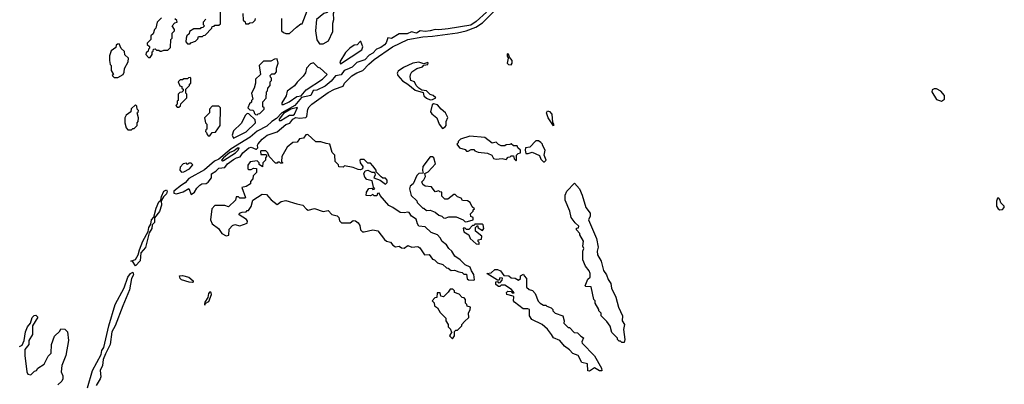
# Model space of a CAD drawing. Extents: x 2737310 to 2869991, y 870230 to 1012730.
# Tile 211 of 256: x 2766865 to 2774780, y 938914 to 941844. Entities that reach past the tile are written whole.
import ezdxf

# ---------------------------------------------------------------- set-up
doc = ezdxf.new("R2010")
doc.units = 0

msp = doc.modelspace()

# ---------------------------------------------------------------- linework, layer by layer
at = {"layer": '0CON02XD'}
for points in [[(2768235, 941650), (2768241.7, 941658.3), (2768278.3, 941671.7), (2768298.3, 941691.7), (2768301.7, 941708.3), (2768335, 941710), (2768341.7, 941718.3), (2768355, 941720), (2768410, 941775), (2768411.7, 941788.3), (2768428.3, 941791.7), (2768435, 941800), (2768465, 941800), (2768478.3, 941811.7), (2768480, 941925)], [(2769035, 941732.5), (2769090, 941785), (2769125, 941810), (2769135, 941810), (2769177.5, 941915)], [(2769305, 941650), (2769346.4, 941673.6), (2769381.7, 941748.3), (2769382.5, 941815), (2769390, 941845), (2769387.5, 941895), (2769402.5, 941935), (2769400, 941965), (2769385, 941980), (2769370, 941965), (2769350, 941915), (2769337, 941903), (2769310, 941895), (2769250, 941845), (2769242.5, 941755), (2769253.6, 941683.6), (2769275, 941650), (2769305, 941650)], [(2768005, 941860), (2767970, 941825), (2767960, 941775), (2767950, 941765), (2767938.3, 941731.7), (2767920, 941715), (2767920, 941685), (2767890, 941655), (2767890, 941645), (2767908.3, 941628.3), (2767910, 941615), (2767901.7, 941608.3), (2767898.3, 941591.7), (2767881.7, 941578.3), (2767880, 941565), (2767901.7, 941541.7), (2767915, 941540)], [(2767915, 941540), (2767930, 941565), (2767930, 941585), (2767938.3, 941591.7), (2767941.7, 941608.3), (2767955, 941610), (2767965, 941600), (2767985, 941600), (2767995, 941590), (2768005, 941590), (2768025, 941600), (2768055, 941600), (2768078.3, 941621.7), (2768080, 941685), (2768090, 941695), (2768090, 941735), (2768110, 941755), (2768110, 941765), (2768090, 941795), (2768111.7, 941818.3), (2768130, 941825), (2768128.3, 941838.3), (2768111.7, 941851.7)], [(2770616.5, 941903.5), (2770535, 941828.9), (2770491.1, 941798.9), (2770310.5, 941769.5), (2770235, 941761.8), (2770205, 941766.1), (2770166.2, 941753.8), (2770125, 941750), (2770085, 941755.6), (2770055, 941736.5), (2770015, 941746.7), (2769979.1, 941730.9), (2769915, 941730.9), (2769855, 941692.2), (2769825, 941699.2), (2769812.4, 941657.6), (2769799, 941641), (2769769.4, 941620.6), (2769732.8, 941607.2), (2769704.1, 941575.9), (2769675, 941560), (2769638.7, 941521.3), (2769575, 941500.8), (2769538.4, 941461.6), (2769495, 941444.6), (2769473.5, 941436.5), (2769449.6, 941400.4), (2769405, 941393.1), (2769368.7, 941351.3), (2769320.1, 941309.9), (2769255, 941279.2), (2769225, 941274.3), (2769205.9, 941234.1), (2769131.2, 941218.8), (2769076.9, 941155), (2768973.2, 941096.8), (2768929.9, 941050.1), (2768891.5, 941025), (2768852.4, 940987.6), (2768775, 940947.9), (2768719.3, 940900.8), (2768564.7, 940805.3), (2768465.3, 940724.7), (2768432.4, 940707.6), (2768352, 940638), (2768225, 940568.5), (2768196.6, 940533.4), (2768165, 940515.4), (2768103.8, 940465), (2768105, 940450), (2768125, 940446), (2768179.3, 940460.7), (2768225, 940486.7), (2768245, 940440)], [(2768361.7, 941848.3), (2768340, 941825), (2768340, 941805), (2768350, 941795), (2768338.3, 941781.7), (2768321.7, 941778.3), (2768315, 941770), (2768265, 941770), (2768231.7, 941748.3), (2768228.3, 941731.7), (2768210, 941715), (2768203, 941697), (2768200, 941665), (2768215, 941650), (2768235, 941650)], [(2768245, 940440), (2768271.7, 940458.3), (2768289.3, 940490.7), (2768312.5, 940515), (2768330, 940525), (2768365, 940528.8), (2768381.2, 940538.8), (2768405.9, 940574.1), (2768406.2, 940605), (2768443.1, 940626.9), (2768465, 940652), (2768515, 940656.7), (2768536.7, 940685), (2768585, 940720), (2768607.5, 940735), (2768638, 940742), (2768658.8, 940775), (2768707.5, 940815), (2768725, 940820), (2768763, 940803), (2768770, 940805), (2768780, 940815), (2768777.5, 940835), (2768783.6, 940846.4), (2768813.8, 940885), (2768854.5, 940915.5), (2768936.2, 940943.8), (2769005, 941002.5), (2769036, 941014), (2769060, 941045), (2769085, 941057.5), (2769115, 941053.3), (2769165, 941057.5), (2769172.5, 941065), (2769182.5, 941125), (2769192.5, 941145), (2769213.3, 941165), (2769345, 941258), (2769395, 941286.2), (2769465, 941310), (2769477.5, 941335), (2769535, 941393.8), (2769575, 941418), (2769623.6, 941436.4), (2769673.2, 941486.8), (2769714.4, 941525.6), (2769862.9, 941627.1), (2769985, 941684.3), (2770105, 941705.7), (2770185, 941710.6), (2770385, 941738.6), (2770455, 941755.7), (2770531.2, 941785), (2770585, 941820), (2770675, 941908)], [(2768660, 941895), (2768661.7, 941841.7), (2768678.3, 941828.3), (2768681.7, 941811.7), (2768705, 941810)], [(2768705, 941810), (2768715, 941820), (2768738.3, 941821.7), (2768758.3, 941841.7), (2768760, 941855)], [(2768970, 941855), (2768970, 941755), (2768985, 941740), (2769005, 941732.5), (2769035, 941732.5)], [(2767655, 941380), (2767697.5, 941405), (2767706.4, 941423.6), (2767708.3, 941451.7), (2767737.5, 941505), (2767740, 941535), (2767711.7, 941561.7), (2767708.3, 941588.3), (2767681.7, 941611.7), (2767665, 941650), (2767651.7, 941648.3), (2767641.7, 941638.3), (2767638.3, 941621.7), (2767600, 941595), (2767587.5, 941555), (2767587.5, 941515), (2767593, 941483), (2767600, 941475), (2767600, 941435), (2767620, 941405), (2767610, 941395), (2767625, 941380), (2767655, 941380)], [(2769445, 941490), (2769615, 941602.5), (2769622.5, 941625), (2769608.3, 941668.3), (2769601.7, 941668.3), (2769577, 941643), (2769555, 941640), (2769520, 941615), (2769485, 941580), (2769440, 941505), (2769445, 941490)], [(2768775, 941080), (2768781.7, 941088.3), (2768795, 941090), (2768830, 941125), (2768830, 941135), (2768820, 941145), (2768820, 941185), (2768847, 941213), (2768850, 941265), (2768857, 941273), (2768860, 941295), (2768880, 941315), (2768880, 941345), (2768890, 941355), (2768890, 941375), (2768881.7, 941381.7), (2768880, 941395), (2768891.7, 941408.3), (2768915, 941410), (2768930, 941425), (2768930, 941455), (2768942.5, 941495), (2768935, 941530), (2768913, 941527), (2768885, 941510), (2768825, 941510), (2768790, 941475), (2768800, 941405), (2768760, 941365), (2768760, 941335), (2768750, 941295), (2768730, 941255), (2768740, 941205), (2768730, 941195), (2768728.3, 941181.7), (2768713, 941167), (2768700, 941135), (2768715, 941120), (2768738.3, 941118.3), (2768748.3, 941108.3), (2768751.7, 941091.7), (2768761.7, 941081.7), (2768775, 941080)], [(2770815, 941481.2), (2770823.8, 941495), (2770823.8, 941515), (2770802.5, 941542.5), (2770795, 941567.5), (2770785, 941570), (2770783.3, 941555), (2770792.5, 941535), (2770783.8, 941495), (2770794.1, 941484.1), (2770815, 941481.2)], [(2768985, 941162.5), (2769032.5, 941185), (2769094.1, 941225.9), (2769126.7, 941233.3), (2769168.1, 941281.9), (2769300, 941365), (2769337.5, 941405), (2769280, 941455), (2769265, 941460), (2769228.3, 941498.3), (2769201.7, 941488.3), (2769170, 941455), (2769161.7, 941418.3), (2769145, 941390), (2769097, 941343), (2769075, 941312.5), (2769015, 941270), (2769007, 941233), (2768972.5, 941175), (2768972.5, 941162.5), (2768985, 941162.5)], [(2770165, 941200), (2770185, 941202.5), (2770210, 941215), (2770190, 941235), (2770163.6, 941243.6), (2770135, 941272.5), (2770098.3, 941278.3), (2770073.3, 941293.3), (2770052.5, 941315), (2770040, 941345), (2770010, 941355), (2770004.1, 941384.1), (2770006.7, 941405), (2770017.5, 941425), (2770058.3, 941451.7), (2770103.6, 941466.4), (2770115, 941480), (2770147, 941483), (2770150, 941495), (2770145, 941500), (2770115, 941490), (2770075, 941502), (2770025, 941494), (2769950.3, 941459.7), (2769908.3, 941431.7), (2769900.8, 941415), (2769904, 941395), (2769942.1, 941352.1), (2769986.7, 941326.7), (2770045, 941277.5), (2770108.3, 941258.3), (2770115, 941232.5), (2770135, 941213.3), (2770165, 941200)], [(2768145, 941140), (2768158.3, 941151.7), (2768161.7, 941168.3), (2768210, 941215), (2768210, 941245), (2768200, 941255), (2768200, 941285), (2768230, 941315), (2768230, 941325), (2768240, 941335), (2768240, 941375), (2768235, 941380), (2768221.7, 941378.3), (2768215, 941370), (2768185, 941370), (2768175, 941360), (2768155, 941360), (2768140, 941345), (2768151.7, 941311.7), (2768168.3, 941308.3), (2768170, 941295), (2768180, 941285), (2768178.3, 941271.7), (2768168.3, 941261.7), (2768151.7, 941258.3), (2768140, 941245), (2768140, 941195), (2768131.7, 941188.3), (2768130, 941165), (2768120, 941155), (2768131.7, 941141.7), (2768145, 941140)], [(2774275, 941190), (2774300, 941205), (2774300, 941235), (2774269.3, 941269.3), (2774235, 941287.5), (2774215, 941287.5), (2774200, 941280), (2774197.5, 941265), (2774235, 941202.5), (2774275, 941190)], [(2767765, 940960), (2767775, 940970), (2767785, 940970), (2767810, 940995), (2767810, 941015), (2767817.5, 941025), (2767820, 941055), (2767810, 941095), (2767818.3, 941101.7), (2767820, 941115), (2767810, 941125), (2767808.3, 941148.3), (2767795, 941160), (2767761.7, 941128.3), (2767760, 941105), (2767721.7, 941078.3), (2767710, 941055), (2767710, 941015), (2767720, 940975), (2767735, 940960), (2767765, 940960)], [(2768395, 940910), (2768411.7, 940938.3), (2768438.3, 940941.7), (2768477, 940993), (2768480, 941135), (2768465, 941150), (2768411.7, 941148.3), (2768390, 941125), (2768390, 941095), (2768350, 941055), (2768360, 941015), (2768370, 941005), (2768370, 940965), (2768361.7, 940958.3), (2768360, 940945), (2768368.3, 940938.3), (2768371.7, 940921.7), (2768381.7, 940911.7), (2768395, 940910)], [(2768965, 941034), (2769035, 941076.7), (2769065, 941076.7), (2769075, 941083.8), (2769098.3, 941138.3), (2769045, 941124), (2768985, 941089.1), (2768950, 941045), (2768950, 941035), (2768965, 941034)], [(2770265, 940970), (2770286.4, 940983.6), (2770292.5, 940995), (2770293.6, 941026.4), (2770307, 941057), (2770287.5, 941095), (2770252.5, 941125), (2770225, 941160), (2770193, 941167), (2770181.2, 941158.8), (2770167.5, 941105), (2770177, 941087), (2770217.5, 941055), (2770236.7, 941005), (2770265, 940970)], [(2768585, 940892.5), (2768685, 940944), (2768760, 941015), (2768758.3, 941038.3), (2768708.3, 941088.3), (2768695, 941090), (2768681.7, 941078.3), (2768645, 941010), (2768585, 940950), (2768572.5, 940915), (2768585, 940892.5)], [(2771155, 940990), (2771114, 941055), (2771101.2, 941095), (2771107.5, 941112.5), (2771125, 941106.7), (2771142, 941085), (2771147.5, 941017.5), (2771157.5, 941005), (2771155, 940990)], [(2770515, 939750), (2770520, 939755), (2770517, 939797), (2770497.5, 939825), (2770486.7, 939855), (2770445, 939873.3), (2770405.6, 939915.6), (2770363, 939943), (2770340, 939985), (2770314.3, 940004.3), (2770295.4, 940035.4), (2770260.7, 940060.7), (2770245, 940092), (2770225, 940114.2), (2770173.2, 940133.2), (2770125, 940178.8), (2770075, 940186.2), (2770062.7, 940202.7), (2770052.3, 940242.3), (2770014.4, 940264.4), (2769995, 940293.8), (2769985, 940298), (2769955, 940291.2), (2769923.8, 940293.8), (2769865, 940336.2), (2769831.7, 940351.7), (2769761.7, 940431.7), (2769755, 940450), (2769741.7, 940448.3), (2769735, 940430), (2769715, 940430), (2769705, 940440), (2769685, 940430), (2769651.7, 940431.7), (2769653, 940457), (2769671.7, 940488.3), (2769695, 940490), (2769705, 940480), (2769720, 940485), (2769708.3, 940498.3), (2769698.3, 940548.3), (2769655, 940560), (2769638.8, 940578.8), (2769631.2, 940605), (2769641.2, 940628.8), (2769665, 940633.8), (2769695, 940620), (2769718.3, 940618.3), (2769721.7, 940598.3), (2769712.5, 940572.5), (2769763.8, 940553.8), (2769805, 940522.5), (2769820, 940535), (2769820, 940555), (2769805, 940570), (2769785, 940570), (2769771.7, 940581.7), (2769731.7, 940621.7), (2769730, 940635), (2769705, 940670), (2769685, 940690), (2769665, 940690), (2769635, 940720), (2769605, 940720), (2769600, 940715), (2769603.3, 940695), (2769623.8, 940665), (2769620, 940645), (2769605, 940638), (2769585, 940641.2), (2769545, 940656.7), (2769475, 940670), (2769465, 940660), (2769431.7, 940661.7), (2769428.3, 940678.3), (2769400, 940705), (2769397.5, 940755), (2769376.1, 940776.1), (2769357.5, 940845), (2769328, 940848), (2769285, 940862.5), (2769245, 940862.5), (2769181.7, 940921.7), (2769165, 940920), (2769147, 940893), (2769115, 940887.5), (2769095, 940860), (2769061.7, 940858.3), (2769015, 940820), (2768972.5, 940745), (2768970, 940705), (2768980, 940695), (2768975, 940690), (2768961.7, 940691.7), (2768955, 940700), (2768941.7, 940698.3), (2768935, 940690), (2768921.7, 940691.7), (2768870, 940745), (2768860, 940775), (2768845, 940790), (2768805, 940790), (2768800, 940785), (2768805, 940760), (2768845, 940760), (2768850, 940755), (2768850, 940745), (2768840, 940735), (2768840, 940715), (2768820, 940695), (2768818.3, 940661.7), (2768791.7, 940681.7), (2768790, 940695), (2768775, 940710), (2768718.3, 940701.7), (2768700, 940675), (2768700, 940645), (2768705, 940640), (2768725, 940640), (2768745, 940650), (2768768.3, 940648.3), (2768770, 940615), (2768741.7, 940588.3), (2768740, 940565), (2768720, 940545), (2768720, 940525), (2768685, 940502.5), (2768650, 940495), (2768680, 940415), (2768675, 940410), (2768635, 940410), (2768625, 940420), (2768605, 940420), (2768600, 940395), (2768545, 940340), (2768515, 940350), (2768435, 940350), (2768410, 940325), (2768400, 940235), (2768412.5, 940205), (2768462.5, 940165), (2768490, 940125), (2768525, 940107.5), (2768547, 940113), (2768548.3, 940161.7), (2768575, 940190), (2768595, 940197.5), (2768635, 940187.5), (2768695, 940210), (2768697.5, 940225), (2768688.3, 940238.3), (2768630, 940275), (2768631.7, 940288.3), (2768655, 940297.5), (2768685, 940300), (2768695, 940310), (2768705, 940310), (2768727, 940343), (2768740, 940395), (2768815, 940442.5), (2768848.3, 940438.3), (2768887, 940397), (2768935, 940360), (2768966.4, 940383.6), (2769005, 940392.5), (2769093.6, 940363.6), (2769142.5, 940355), (2769170.5, 940320.5), (2769185, 940313.3), (2769235, 940327.5), (2769305, 940303.3), (2769345, 940310), (2769375, 940280), (2769418.3, 940268.3), (2769430, 940255), (2769435, 940227.5), (2769452.5, 940212.5), (2769523, 940213), (2769545, 940230), (2769565, 940227.5), (2769585, 940212.5), (2769600.5, 940190.5), (2769606.2, 940155), (2769620.5, 940140.5), (2769635, 940138.8), (2769705, 940156.7), (2769745, 940147.5), (2769797.3, 940077.3), (2769814.3, 940064.3), (2769845, 940056.7), (2769865, 940031.2), (2769885, 940018.8), (2769915, 940023.3), (2769935, 940011.2), (2769955, 940008.8), (2769985, 940030), (2770016.4, 940016.4), (2770065, 940022.5), (2770081.7, 940011.7), (2770120, 939955), (2770157, 939957), (2770185, 939920), (2770200, 939915), (2770225, 939890), (2770267, 939877), (2770295, 939850), (2770308.3, 939848.3), (2770335, 939830), (2770361.7, 939831.7), (2770395, 939817.5), (2770421.7, 939811.7), (2770435, 939800), (2770458.3, 939798.3), (2770463, 939763), (2770473, 939753), (2770515, 939750)], [(2770855, 940710), (2770860, 940715), (2770860, 940755), (2770871.7, 940768.3), (2770890, 940775), (2770890, 940795), (2770870, 940815), (2770865, 940830), (2770835, 940830), (2770817, 940847), (2770805, 940840), (2770775, 940837.5), (2770765, 940830), (2770735, 940830), (2770715, 940840), (2770695, 940860), (2770663, 940853), (2770605, 940897.5), (2770485, 940907.5), (2770410, 940885), (2770390, 940865), (2770390, 940855), (2770380, 940845), (2770400, 940815), (2770445, 940800), (2770458.3, 940788.3), (2770471.7, 940788.3), (2770495, 940800), (2770515, 940800), (2770525, 940790), (2770550.7, 940780.7), (2770625, 940772.5), (2770660, 940755), (2770675, 940730), (2770695, 940722.5), (2770745, 940727.5), (2770775, 940720), (2770791.7, 940738.3), (2770808.3, 940741.7), (2770815, 940750), (2770835, 940750), (2770840, 940725), (2770855, 940710)], [(2768495, 940710), (2768505, 940713.3), (2768600, 940775), (2768622.5, 940795), (2768630, 940815), (2768615, 940812.5), (2768588.8, 940791.2), (2768555, 940775.8), (2768503.8, 940735), (2768487.5, 940715), (2768495, 940710)], [(2771085, 940702.5), (2771097.5, 940715), (2771082.5, 940755), (2771090, 940795), (2771067.5, 940835), (2771067.5, 940845), (2771055, 940857.5), (2771035, 940870), (2771015, 940870), (2770965, 940820), (2770930, 940815), (2770927.5, 940795), (2770935, 940770), (2770951.7, 940768.3), (2770985, 940780), (2771015, 940767.5), (2771043, 940753), (2771055, 940722.5), (2771075, 940702.5), (2771085, 940702.5)], [(2770445, 940220), (2770465, 940222.5), (2770510, 940235), (2770510, 940255), (2770493, 940263), (2770490, 940285), (2770510, 940305), (2770510, 940315), (2770520, 940325), (2770501.7, 940341.7), (2770486.4, 940376.4), (2770465, 940387.5), (2770425, 940390), (2770415, 940410), (2770385, 940420), (2770365, 940440), (2770355, 940440), (2770307, 940403), (2770283, 940403), (2770260, 940425), (2770258.3, 940458.3), (2770241.7, 940461.7), (2770235, 940470), (2770205, 940460), (2770175, 940500), (2770125, 940507.5), (2770105, 940520), (2770098.3, 940541.7), (2770113.6, 940556.4), (2770127.5, 940585), (2770121.7, 940608.3), (2770149.3, 940620.7), (2770207.5, 940685), (2770193.6, 940733.6), (2770185, 940742.5), (2770165, 940742.5), (2770106.7, 940665), (2770103.3, 940633.3), (2770108.3, 940611.7), (2770075, 940607.5), (2770057, 940593), (2770027.5, 940525), (2770003.8, 940506.2), (2770000, 940485), (2770011.7, 940431.7), (2770058.3, 940388.3), (2770060, 940375), (2770105, 940330), (2770115, 940330), (2770135, 940310), (2770165, 940312.5), (2770205, 940297.5), (2770235, 940272.5), (2770260, 940265), (2770273, 940253), (2770285, 940250), (2770315, 940260), (2770375, 940260), (2770430, 940235), (2770445, 940220)], [(2768165, 940620), (2768185, 940622.5), (2768230, 940645), (2768258.3, 940678.3), (2768245, 940690), (2768225, 940690), (2768215, 940680), (2768205, 940690), (2768180, 940685), (2768155, 940660), (2768152.5, 940635), (2768165, 940620)], [(2771725, 939250), (2771705, 939250), (2771695, 939260), (2771685, 939260), (2771670, 939275), (2771670, 939285), (2771625, 939330), (2771610.7, 939380.7), (2771585, 939420), (2771540, 939465), (2771540, 939485), (2771520, 939505), (2771520, 939515), (2771490, 939565), (2771490, 939585), (2771480, 939595), (2771458.3, 939698.3), (2771415, 939700), (2771410, 939705), (2771431.7, 939758.3), (2771450, 939775), (2771450, 939805), (2771442.5, 939825), (2771413, 939863), (2771392.5, 939915), (2771392.5, 939985), (2771400, 940005), (2771392.5, 940025), (2771397.5, 940065), (2771367.5, 940115), (2771367, 940127), (2771340, 940155), (2771341.7, 940168.3), (2771358.3, 940171.7), (2771360, 940185), (2771330.7, 940210.7), (2771297.5, 940255), (2771287.5, 940305), (2771248.8, 940395), (2771250, 940435), (2771262.5, 940465), (2771325, 940530), (2771364.2, 940484.2), (2771386, 940435), (2771416.2, 940335), (2771450.5, 940290.5), (2771452, 940265), (2771438, 940235), (2771502.5, 940085), (2771515.7, 940015), (2771508.5, 939985), (2771511.1, 939955), (2771540.5, 939905), (2771558.6, 939828.6), (2771581.1, 939795), (2771595.4, 939755.4), (2771617.5, 939725), (2771622.3, 939687.7), (2771657.5, 939615), (2771678.6, 939535), (2771710, 939465), (2771708.8, 939425), (2771726.2, 939395), (2771718.8, 939355), (2771730, 939275), (2771725, 939250)], [(2767795, 939867.5), (2767773.3, 939903.3), (2767760, 939905), (2767795, 939916.2), (2767818.8, 939955), (2767827.5, 939995), (2767855.7, 940065), (2767898.3, 940141.7), (2767904.5, 940175.5), (2767920, 940200), (2767924, 940235), (2767943.3, 940256.7), (2767961.3, 940328.7), (2767985, 940380), (2768000, 940395), (2768005, 940422.5), (2768023.6, 940465), (2768045, 940477.5), (2768051.1, 940465), (2768045.4, 940445), (2768020.3, 940419.7), (2768001.7, 940388.3), (2768005.7, 940355), (2767987.9, 940302.1), (2767948.3, 940251.7), (2767948, 940215), (2767930, 940195), (2767927.1, 940165), (2767907.5, 940132.5), (2767875.4, 940014.6), (2767839.2, 939970.8), (2767835, 939906.2), (2767795, 939867.5)], [(2774745, 940317.5), (2774765, 940320), (2774780, 940335), (2774780, 940345), (2774753, 940373), (2774745, 940400), (2774735, 940410), (2774725, 940410), (2774717.5, 940385), (2774717.5, 940345), (2774730, 940325), (2774745, 940317.5)], [(2770560, 940040), (2770560, 940055), (2770551.7, 940061.7), (2770550, 940075), (2770578.3, 940081.7), (2770580, 940105), (2770530, 940145), (2770530, 940175), (2770545, 940190), (2770551.7, 940171.7), (2770585, 940150), (2770597.5, 940165), (2770590, 940195), (2770585, 940200), (2770525, 940200), (2770518.3, 940191.7), (2770505, 940190), (2770475, 940157.5), (2770458.3, 940158.3), (2770445, 940170), (2770430, 940170), (2770435, 940140), (2770476.7, 940116.7), (2770487.5, 940085), (2770535, 940042.5), (2770555, 940040), (2770560, 940040)], [(2767411.4, 938885), (2767452, 939025), (2767519.2, 939155), (2767526.2, 939185), (2767540.8, 939209.2), (2767582, 939385), (2767632.5, 939555), (2767705, 939690), (2767735.8, 939775), (2767755, 939805.8), (2767775, 939816.2), (2767779.2, 939795), (2767764.4, 939765.6), (2767747.8, 939672.2), (2767694.2, 939544.2), (2767633.3, 939385), (2767605.6, 939335), (2767592.9, 939235), (2767555, 939160), (2767537.3, 939112.7), (2767530, 939065), (2767512, 939025), (2767516.7, 938975), (2767511.7, 938958.3), (2767481.2, 938905)], [(2768255, 939732.9), (2768227.5, 939735), (2768165, 939754.6), (2768154.4, 939765), (2768151.2, 939785), (2768175, 939789.2), (2768225, 939774), (2768258.8, 939745), (2768260, 939735), (2768255, 939732.9)], [(2771445, 939020), (2771433.6, 939023.6), (2771429.3, 939079.3), (2771385, 939090), (2771353.3, 939145), (2771310.7, 939160.7), (2771285, 939190), (2771245, 939221.2), (2771207.3, 939267.3), (2771155, 939287.5), (2771141.2, 939315), (2771107.3, 939357.3), (2771065.6, 939395.6), (2770983.3, 939435), (2770964, 939465), (2770962.5, 939515), (2770950.7, 939520.7), (2770911.7, 939521.7), (2770843.5, 939573.5), (2770836, 939585), (2770837.5, 939617.5), (2770833, 939623), (2770780, 939635), (2770777.5, 939652.5), (2770788.3, 939661.7), (2770815, 939660), (2770825, 939650), (2770840, 939650), (2770820, 939675), (2770765, 939710), (2770735, 939710), (2770725, 939700), (2770715, 939700), (2770693.3, 939715), (2770691.7, 939738.3), (2770705, 939740), (2770715, 939730), (2770728.3, 939731.7), (2770745, 939750), (2770747.5, 939767.5), (2770725, 939770), (2770718.3, 939751.7), (2770705, 939750), (2770620, 939805), (2770655, 939810), (2770685, 939837.5), (2770705, 939836.7), (2770730, 939825), (2770758.3, 939788.3), (2770797, 939787), (2770815, 939770), (2770847, 939767), (2770875, 939750), (2770890, 939765), (2770890, 939785), (2770915, 939800), (2770920, 939785), (2770940, 939765), (2770940, 939695), (2770960, 939675), (2770987, 939667), (2771010, 939645), (2771033, 939583), (2771050, 939565), (2771075, 939550), (2771095, 939550), (2771101.7, 939541.7), (2771138.3, 939528.3), (2771150, 939515), (2771150, 939505), (2771170, 939485), (2771230, 939465), (2771242.5, 939425), (2771240, 939405), (2771275, 939370), (2771285, 939370), (2771321.7, 939331.7), (2771348.3, 939328.3), (2771375, 939300), (2771398.3, 939288.3), (2771383.3, 939255), (2771387.5, 939245), (2771485, 939143.3), (2771543.3, 939045), (2771545, 939022.5), (2771525, 939023.8), (2771485, 939046.7), (2771445, 939020)], [(2768355, 939550), (2768357, 939563), (2768385, 939580), (2768408, 939635), (2768405, 939650), (2768395, 939656.7), (2768383.3, 939645), (2768378.6, 939611.4), (2768354.2, 939575), (2768350, 939555), (2768355, 939550)], [(2770345, 939280), (2770360, 939305), (2770361.7, 939338.3), (2770371.7, 939348.3), (2770385, 939350), (2770420, 939385), (2770420, 939395), (2770440.7, 939419.3), (2770475, 939450), (2770472.5, 939485), (2770487.5, 939515), (2770490, 939535), (2770461.7, 939541.7), (2770460, 939555), (2770450, 939565), (2770450, 939595), (2770438.3, 939608.3), (2770421.7, 939611.7), (2770398.3, 939638.3), (2770361.7, 939651.7), (2770360, 939665), (2770348.3, 939678.3), (2770325, 939680), (2770310, 939655), (2770271.7, 939618.3), (2770251.7, 939621.7), (2770245, 939650), (2770221.7, 939648.3), (2770218.3, 939611.7), (2770201.7, 939608.3), (2770180, 939585), (2770198.3, 939568.3), (2770200, 939545), (2770225, 939530), (2770245, 939490), (2770290, 939445), (2770290, 939425), (2770310, 939395), (2770310, 939375), (2770328.3, 939358.3), (2770330, 939345), (2770340, 939335), (2770320, 939305), (2770345, 939280)], [(2766865, 939217.5), (2766885, 939230), (2766902.5, 939265), (2766913.3, 939336.7), (2766927.5, 939375), (2766952.5, 939405), (2766965, 939450), (2766981.7, 939468.3), (2766995, 939470), (2767010, 939455), (2766967.5, 939385), (2766967.5, 939315), (2766940, 939265), (2766940, 939235), (2766907.5, 939195), (2766907.5, 939145), (2766922.5, 939015), (2766930, 938995), (2766955, 938990), (2766985, 939020), (2767000, 939025), (2767010, 939045), (2767063, 939077), (2767095, 939140), (2767117.5, 939165), (2767120, 939235), (2767145, 939300), (2767188.3, 939341.7), (2767195, 939360), (2767228.3, 939358.3), (2767250, 939335), (2767258.8, 939265), (2767237.5, 939145), (2767203.3, 939065), (2767200, 939015), (2767211.7, 938981.7), (2767211.7, 938958.3), (2767205, 938940), (2767170.7, 938909.3)]]:
    msp.add_lwpolyline(points, dxfattribs=at)

doc.saveas('drawing.dxf')
